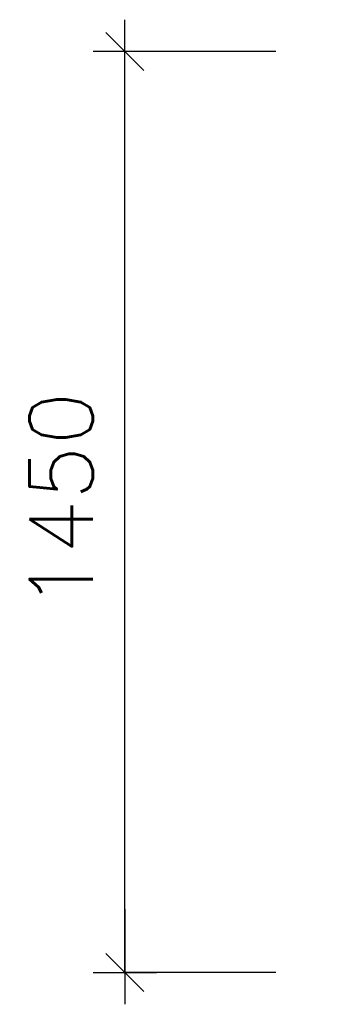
# Model space of a CAD drawing. Header units: millimetres. Extents: x 879679 to 2307614, y -211319 to 627407.
# Tile 36 of 36: x 2026688 to 2027192, y 625857 to 627407. Entities that reach past the tile are written whole.
import ezdxf

# ---------------------------------------------------------------- set-up
doc = ezdxf.new("R2010")
doc.units = ezdxf.units.MM
doc.header["$LTSCALE"] = 10
doc.layers.add('ARC_dvere', color=7, linetype='Continuous', lineweight=25, true_color=0xc36e14)
doc.styles.add('TXT', font='txt_____.ttf')
doc.dimstyles.new('_DIMSTYLE_2', dxfattribs={"dimtxt": 100, "dimasz": 100, "dimexe": 0, "dimexo": 0, "dimgap": 50, "dimtad": 2, "dimdec": 0, "dimrnd": 0.1, "dimdsep": 46, "dimtxsty": 'TXT', "dimblk1": 'ALL_ML_STRICH', "dimblk2": 'ALL_ML_STRICH', "dimsah": 1, "dimcen": 0, "dimclrd": 256, "dimclre": 256, "dimclrt": 256, "dimadec": 0, "dimazin": 0, "dimtfac": 1, "dimtdec": 0, "dimtix": 1, "dimtmove": 2, "dimatfit": 3, "dimfxl": 0, "dimtzin": 0, "dimlwd": 0, "dimlwe": -1, "dimarcsym": 0})

# ---------------------------------------------------------------- blocks, each defined once
blk = doc.blocks.new('ALL_ML_STRICH')
at = {"color": 0, "linetype": 'ByBlock', "lineweight": -2}
for p, q in [((0, -0.5), (0, 0.5)), ((-0.3, -0.3), (0.3, 0.3)), ((-1, 0), (0.5, 0))]:
    blk.add_line(p, q, dxfattribs=at)
blk = doc.blocks.new('*D14')
at = {"layer": 'ARC_dvere', "lineweight": -2, "transparency": 16777216}
for p, q in [((2027092.3, 627356.6), (2026854.2, 627356.6)), ((2026854.2, 625906.6), (2026854.2, 627356.6)), ((2027092.3, 625906.6), (2026854.2, 625906.6))]:
    blk.add_line(p, q, dxfattribs=at)
at = {"layer": 'DEFPOINTS', "transparency": 16777216}
for p in [(2027192.3, 627356.6), (2026854.2, 625906.6), (2027192.3, 625906.6)]:
    blk.add_point(p, dxfattribs=at)
at = {"layer": 'ARC_dvere', "transparency": 16777216, "xscale": 100, "yscale": 100, "zscale": 100}
for p, rotation in [((2026854.2, 627356.6), 90), ((2026854.2, 625906.6), 270)]:
    blk.add_blockref('ALL_ML_STRICH', p, dxfattribs=dict(at, rotation=rotation))
at = {"layer": 'ARC_dvere', "transparency": 16777216, "insert": (2026753.9, 626650.3), "char_height": 100, "width": 400.196, "attachment_point": 5, "rotation": 90, "style": 'TXT'}
blk.add_mtext('\\W1.00;\\A1;{1450}', dxfattribs=at)

msp = doc.modelspace()

# ---------------------------------------------------------------- dimensions: what is measured, and where the dimension line sits
at = {"layer": 'ARC_dvere'}
dim = msp.add_linear_dim(base=(2026854.2, 627356.6), p1=(2027092.3, 625906.6), p2=(2027092.3, 627356.6), angle=90, dimstyle='_DIMSTYLE_2', override={"dimpost": '<>', "dimclrd": 256, "dimclre": 256, "dimclrt": 256, "dimlwd": 0, "dimlwe": 65535}, dxfattribs=at)
dim.commit()
dim.dimension.update_dxf_attribs({"geometry": '*D14', "text_midpoint": (2026753.9, 626650.3), "dimtype": 160})

doc.saveas('drawing.dxf')
